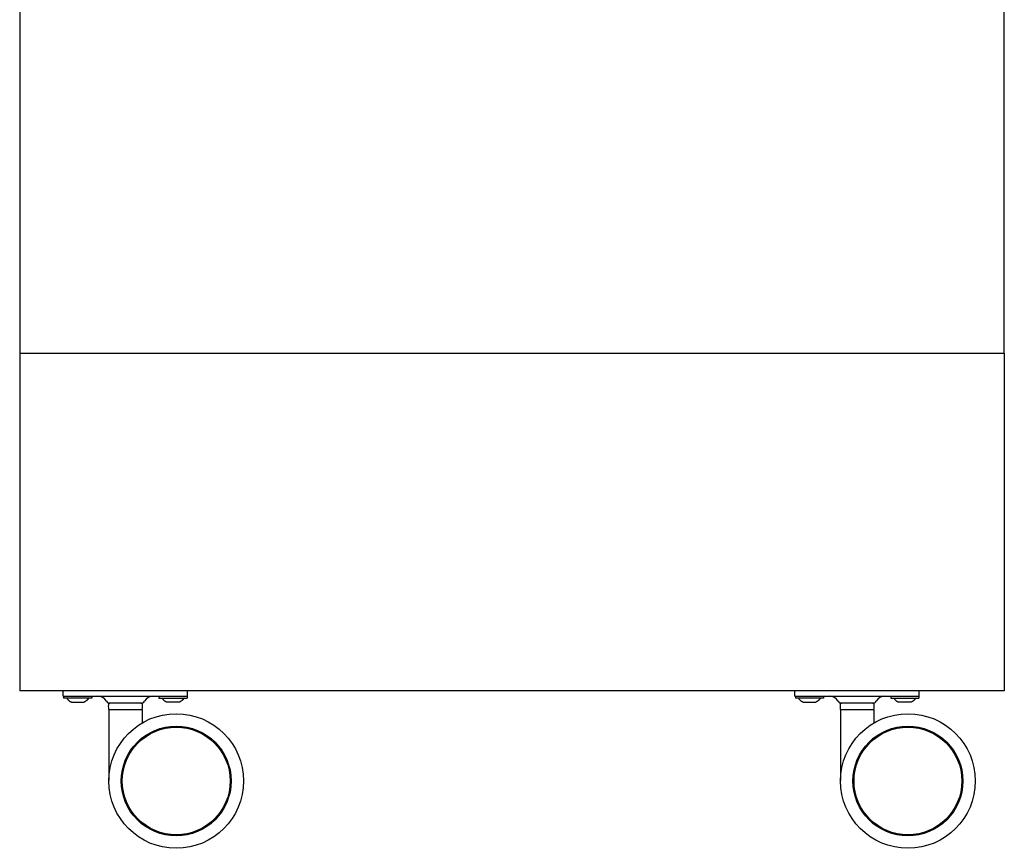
# Model space of a CAD drawing. Extents: x 11880 to 25577, y 6756 to 10446.
# Tile 2 of 87: x 11880 to 12355, y 8017 to 8417. Entities that reach past the tile are written whole.
import ezdxf

# ---------------------------------------------------------------- set-up
doc = ezdxf.new("R2010")
doc.units = 0
doc.header["$MEASUREMENT"] = 0
doc.layers.add('HAIRLINE', color=178, linetype='CONTINUOUS')

msp = doc.modelspace()

# ---------------------------------------------------------------- linework, layer by layer
at = {"layer": 'HAIRLINE'}
for p, q in [((11880.5, 8639.63), (11880.5, 8255.63)), ((12355.5, 8255.63), (12355.5, 8639.63)), ((11880.5, 8255.63), (12355.5, 8255.63)), ((11880.5, 8255.63), (11880.5, 8157.63)), ((12355.5, 8255.63), (12355.5, 8157.63)), ((11880.5, 8157.63), (11880.5, 8092.63)), ((12355.5, 8157.63), (12355.5, 8092.63)), ((12355.5, 8092.63), (11880.5, 8092.63)), ((11901.5, 8090.13), (11901.5, 8092.63)), ((11901.5, 8090.13), (11907.5, 8090.13)), ((11901.7, 8090.13), (11901.7, 8089.13)), ((11907.5, 8090.13), (11955.5, 8090.13)), ((11915.3, 8090.13), (11915.3, 8089.13)), ((11947.7, 8090.13), (11947.7, 8089.13)), ((11955.5, 8090.13), (11961.5, 8090.13)), ((11961.3, 8090.13), (11961.3, 8089.13)), ((11961.5, 8090.13), (11961.5, 8092.63)), ((12254.5, 8090.13), (12254.5, 8092.63)), ((12254.5, 8090.13), (12260.5, 8090.13)), ((12254.7, 8090.13), (12254.7, 8089.13)), ((12260.5, 8090.13), (12308.5, 8090.13)), ((12268.3, 8090.13), (12268.3, 8089.13)), ((12300.7, 8090.13), (12300.7, 8089.13)), ((12308.5, 8090.13), (12314.5, 8090.13)), ((12314.3, 8090.13), (12314.3, 8089.13)), ((12314.5, 8090.13), (12314.5, 8092.63)), ((11915.3, 8089.13), (11901.7, 8089.13)), ((11905.46, 8087.19), (11911.53, 8087.19)), ((11931.5, 8086.63), (11923.38, 8086.63)), ((11939.61, 8086.63), (11931.5, 8086.63)), ((11947.7, 8089.13), (11961.3, 8089.13)), ((11957.53, 8087.19), (11951.46, 8087.19)), ((12268.3, 8089.13), (12254.7, 8089.13)), ((12258.46, 8087.19), (12264.53, 8087.19)), ((12284.5, 8086.63), (12276.38, 8086.63)), ((12292.61, 8086.63), (12284.5, 8086.63)), ((12300.7, 8089.13), (12314.3, 8089.13)), ((12310.53, 8087.19), (12304.46, 8087.19)), ((11923.38, 8083.63), (11931.5, 8083.63)), ((11923.5, 8083.63), (11923.5, 8049.32)), ((11931.5, 8083.63), (11939.61, 8083.63)), ((11939.5, 8083.63), (11939.5, 8077.13)), ((12276.38, 8083.63), (12284.5, 8083.63)), ((12276.5, 8083.63), (12276.5, 8049.32)), ((12284.5, 8083.63), (12292.61, 8083.63)), ((12292.5, 8083.63), (12292.5, 8077.13)), ((11929.5, 8049.13), (11930, 8049.13)), ((11982, 8049.13), (11982.5, 8049.13)), ((12282.5, 8049.13), (12283, 8049.13)), ((12335, 8049.13), (12335.5, 8049.13))]:
    msp.add_line(p, q, dxfattribs=at)
for points in [[(11903.2, 8089.13), (11903.24, 8089.05), (11903.29, 8088.98), (11903.35, 8088.9), (11903.4, 8088.83), (11903.45, 8088.75), (11903.51, 8088.68), (11903.57, 8088.61), (11903.63, 8088.54), (11903.69, 8088.47), (11903.75, 8088.4), (11903.81, 8088.33), (11903.88, 8088.27), (11903.94, 8088.2), (11904.01, 8088.14), (11904.08, 8088.08), (11904.15, 8088.02), (11904.22, 8087.96), (11904.29, 8087.9), (11904.37, 8087.84), (11904.44, 8087.78), (11904.52, 8087.73), (11904.6, 8087.67), (11904.68, 8087.62), (11904.76, 8087.57), (11904.93, 8087.46), (11905.1, 8087.37), (11905.28, 8087.28), (11905.46, 8087.19)], [(11913.8, 8089.13), (11913.75, 8089.05), (11913.7, 8088.98), (11913.64, 8088.9), (11913.59, 8088.83), (11913.54, 8088.75), (11913.48, 8088.68), (11913.42, 8088.61), (11913.36, 8088.54), (11913.3, 8088.47), (11913.24, 8088.4), (11913.18, 8088.33), (11913.11, 8088.27), (11913.05, 8088.2), (11912.98, 8088.14), (11912.91, 8088.08), (11912.84, 8088.02), (11912.77, 8087.96), (11912.7, 8087.9), (11912.62, 8087.84), (11912.55, 8087.78), (11912.47, 8087.73), (11912.39, 8087.67), (11912.31, 8087.62), (11912.23, 8087.57), (11912.06, 8087.46), (11911.89, 8087.37), (11911.71, 8087.28), (11911.53, 8087.19)], [(11949.2, 8089.13), (11949.24, 8089.05), (11949.29, 8088.98), (11949.35, 8088.9), (11949.4, 8088.83), (11949.45, 8088.75), (11949.51, 8088.68), (11949.57, 8088.61), (11949.63, 8088.54), (11949.69, 8088.47), (11949.75, 8088.4), (11949.81, 8088.33), (11949.88, 8088.27), (11949.94, 8088.2), (11950.01, 8088.14), (11950.08, 8088.08), (11950.15, 8088.02), (11950.22, 8087.96), (11950.29, 8087.9), (11950.37, 8087.84), (11950.44, 8087.78), (11950.52, 8087.73), (11950.6, 8087.67), (11950.68, 8087.62), (11950.76, 8087.57), (11950.93, 8087.46), (11951.1, 8087.37), (11951.28, 8087.28), (11951.46, 8087.19)], [(11959.8, 8089.13), (11959.75, 8089.05), (11959.7, 8088.98), (11959.64, 8088.9), (11959.59, 8088.83), (11959.54, 8088.75), (11959.48, 8088.68), (11959.42, 8088.61), (11959.36, 8088.54), (11959.3, 8088.47), (11959.24, 8088.4), (11959.18, 8088.33), (11959.11, 8088.27), (11959.05, 8088.2), (11958.98, 8088.14), (11958.91, 8088.08), (11958.84, 8088.02), (11958.77, 8087.96), (11958.7, 8087.9), (11958.62, 8087.84), (11958.55, 8087.78), (11958.47, 8087.73), (11958.39, 8087.67), (11958.31, 8087.62), (11958.23, 8087.57), (11958.06, 8087.46), (11957.89, 8087.37), (11957.71, 8087.28), (11957.53, 8087.19)], [(12256.2, 8089.13), (12256.24, 8089.05), (12256.29, 8088.98), (12256.35, 8088.9), (12256.4, 8088.83), (12256.45, 8088.75), (12256.51, 8088.68), (12256.57, 8088.61), (12256.63, 8088.54), (12256.69, 8088.47), (12256.75, 8088.4), (12256.81, 8088.33), (12256.88, 8088.27), (12256.94, 8088.2), (12257.01, 8088.14), (12257.08, 8088.08), (12257.15, 8088.02), (12257.22, 8087.96), (12257.29, 8087.9), (12257.37, 8087.84), (12257.44, 8087.78), (12257.52, 8087.73), (12257.6, 8087.67), (12257.68, 8087.62), (12257.76, 8087.57), (12257.93, 8087.46), (12258.1, 8087.37), (12258.28, 8087.28), (12258.46, 8087.19)], [(12266.8, 8089.13), (12266.75, 8089.05), (12266.7, 8088.98), (12266.64, 8088.9), (12266.59, 8088.83), (12266.54, 8088.75), (12266.48, 8088.68), (12266.42, 8088.61), (12266.36, 8088.54), (12266.3, 8088.47), (12266.24, 8088.4), (12266.18, 8088.33), (12266.11, 8088.27), (12266.05, 8088.2), (12265.98, 8088.14), (12265.91, 8088.08), (12265.84, 8088.02), (12265.77, 8087.96), (12265.7, 8087.9), (12265.62, 8087.84), (12265.55, 8087.78), (12265.47, 8087.73), (12265.39, 8087.67), (12265.31, 8087.62), (12265.23, 8087.57), (12265.06, 8087.46), (12264.89, 8087.37), (12264.71, 8087.28), (12264.53, 8087.19)], [(12302.2, 8089.13), (12302.24, 8089.05), (12302.29, 8088.98), (12302.35, 8088.9), (12302.4, 8088.83), (12302.45, 8088.75), (12302.51, 8088.68), (12302.57, 8088.61), (12302.63, 8088.54), (12302.69, 8088.47), (12302.75, 8088.4), (12302.81, 8088.33), (12302.88, 8088.27), (12302.94, 8088.2), (12303.01, 8088.14), (12303.08, 8088.08), (12303.15, 8088.02), (12303.22, 8087.96), (12303.29, 8087.9), (12303.37, 8087.84), (12303.44, 8087.78), (12303.52, 8087.73), (12303.6, 8087.67), (12303.68, 8087.62), (12303.76, 8087.57), (12303.93, 8087.46), (12304.1, 8087.37), (12304.28, 8087.28), (12304.46, 8087.19)], [(12312.8, 8089.13), (12312.75, 8089.05), (12312.7, 8088.98), (12312.64, 8088.9), (12312.59, 8088.83), (12312.54, 8088.75), (12312.48, 8088.68), (12312.42, 8088.61), (12312.36, 8088.54), (12312.3, 8088.47), (12312.24, 8088.4), (12312.18, 8088.33), (12312.11, 8088.27), (12312.05, 8088.2), (12311.98, 8088.14), (12311.91, 8088.08), (12311.84, 8088.02), (12311.77, 8087.96), (12311.7, 8087.9), (12311.62, 8087.84), (12311.55, 8087.78), (12311.47, 8087.73), (12311.39, 8087.67), (12311.31, 8087.62), (12311.23, 8087.57), (12311.06, 8087.46), (12310.89, 8087.37), (12310.71, 8087.28), (12310.53, 8087.19)]]:
    msp.add_lwpolyline(points, dxfattribs=at)
for centre, radius in [((11956, 8049.13), 32.5), ((12309, 8049.13), 32.5), ((11956, 8049.13), 26.5), ((11956, 8049.13), 26), ((12309, 8049.13), 26.5), ((12309, 8049.13), 26)]:
    msp.add_circle(centre, radius, dxfattribs=at)
for centre, radius, start, end in [((11918, 8085.13), 5, 30, 89.0143), ((11945, 8085.13), 5, 90.8971, 150), ((11945, 8085.13), 5, 90.9857, 91.6785), ((12271, 8085.13), 5, 30, 89.0143), ((12298, 8085.13), 5, 90.8971, 150), ((12298, 8085.13), 5, 90.9857, 91.6785), ((11924.06, 8088.63), 2, 210, 268.0716), ((11931.5, 8085.13), 8.25, 169.5243, 190.4757), ((11938.93, 8088.63), 2, 271.7979, 330), ((11931.5, 8085.13), 8.25, 349.5243, 10.4757), ((12277.06, 8088.63), 2, 210, 268.0716), ((12284.5, 8085.13), 8.25, 169.5243, 190.4757), ((12291.93, 8088.63), 2, 271.7979, 330), ((12284.5, 8085.13), 8.25, 349.5243, 10.4757)]:
    msp.add_arc(centre, radius, start, end, dxfattribs=at)

doc.saveas('drawing.dxf')
